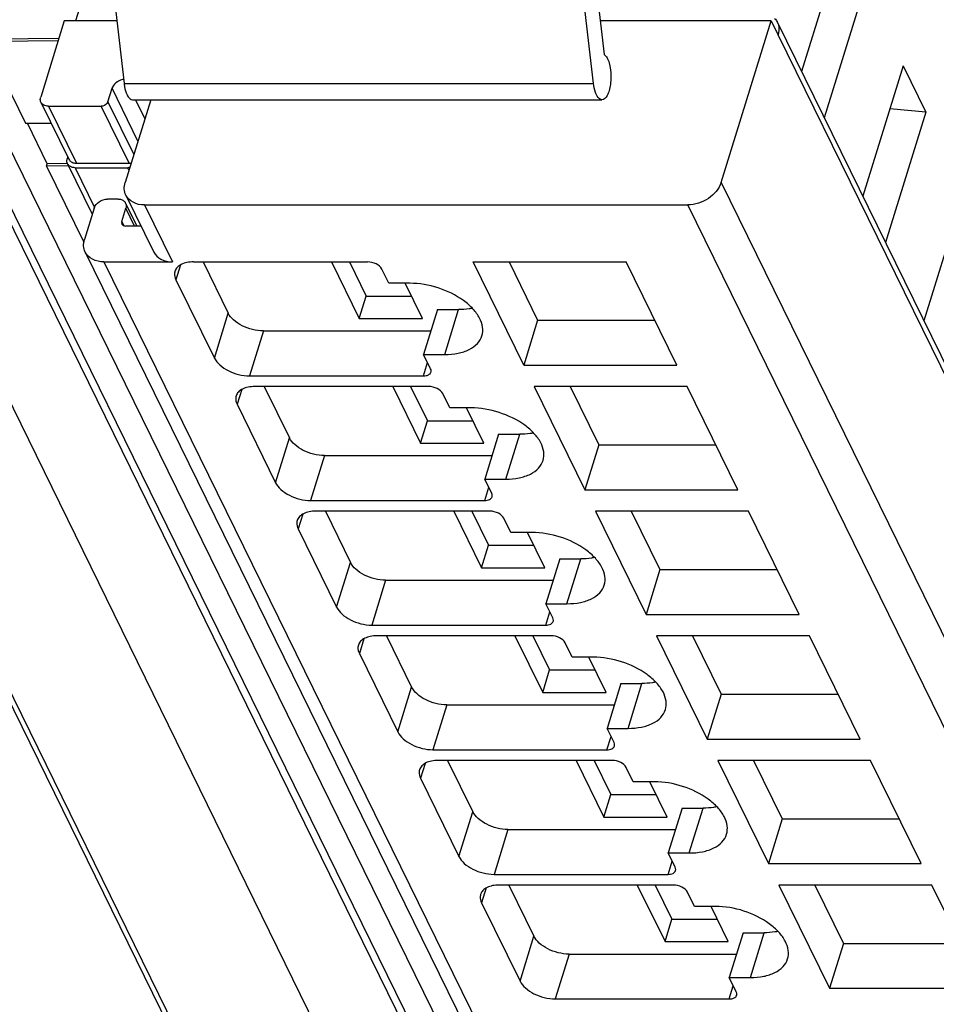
# Model space of a CAD drawing. Header units: millimetres. Extents: x 0 to 841, y 0 to 594.
# Tile 20 of 237: x 243 to 259, y 60 to 77. Entities that reach past the tile are written whole.
import ezdxf

# ---------------------------------------------------------------- set-up
doc = ezdxf.new("R2010")
doc.units = ezdxf.units.MM
doc.header["$LTSCALE"] = 46.255
doc.layers.get('0').update_dxf_attribs({"linetype": 'CONTINUOUS'})

msp = doc.modelspace()

# ---------------------------------------------------------------- linework, layer by layer
at = {"color": 9, "linetype": 'CONTINUOUS'}
for p, q in [((262.23809, 33.68029), (235.46633, 88.23541)), ((261.07704, 32.90348), (234.30525, 87.45865)), ((236.4731, 87.45865), (263.24489, 32.90348)), ((256.19604, 37.61283), (234.41605, 81.99579)), ((278.32306, 31.51324), (256.23803, 76.5178)), ((244.81495, 75.6697), (253.01239, 75.6697)), ((245.05779, 74.66228), (244.60566, 75.58362)), ((244.53304, 75.34863), (244.98517, 74.42728)), ((245.01324, 75.38375), (245.17738, 75.04928)), ((243.49566, 75.27029), (243.98373, 74.27572)), ((244.90479, 74.27572), (244.41672, 75.27029)), ((243.95952, 74.19739), (244.29932, 73.50495)), ((244.90116, 74.15545), (244.88058, 74.19739)), ((255.24215, 73.93864), (277.57122, 28.43679)), ((245.0007, 73.17906), (244.84694, 73.49239)), ((245.17366, 73.54697), (245.66173, 72.5524)), ((276.98965, 28.04512), (254.66059, 73.54697)), ((244.77432, 73.25739), (244.80991, 73.18486)), ((244.46435, 72.5524), (265.81728, 29.0397)), ((245.80218, 72.5006), (245.72214, 72.24159)), ((250.4154, 70.93621), (250.65747, 71.71954)), ((246.39324, 70.87405), (246.6353, 71.65738)), ((247.24835, 71.34657), (247.00629, 70.56325)), ((250.04579, 70.56325), (250.11697, 70.79358)), ((246.86983, 70.32496), (246.78979, 70.06596)), ((247.46088, 68.69842), (247.70295, 69.48174)), ((251.48305, 68.76058), (251.72511, 69.5439)), ((248.316, 69.17094), (248.07393, 68.38761)), ((251.11344, 68.38761), (251.18461, 68.61795)), ((247.93748, 68.14933), (247.85744, 67.89032)), ((248.52853, 66.52278), (248.7706, 67.30611)), ((252.55069, 66.58494), (252.79276, 67.36827)), ((249.38365, 66.9953), (249.14158, 66.21198)), ((252.18108, 66.21198), (252.25226, 66.44231)), ((249.00512, 65.97369), (248.92508, 65.71469)), ((253.61834, 64.40931), (253.86041, 65.19263)), ((249.59618, 64.34715), (249.83824, 65.13047)), ((250.45129, 64.81967), (250.20923, 64.03634)), ((253.24873, 64.03634), (253.31991, 64.26668)), ((250.07277, 63.79806), (249.99273, 63.53905)), ((250.66382, 62.17151), (250.90589, 62.95484)), ((254.68599, 62.23367), (254.92805, 63.017)), ((251.51894, 62.64403), (251.27687, 61.86071)), ((254.31637, 61.86071), (254.38755, 62.09104)), ((251.14041, 61.62242), (251.06038, 61.36342)), ((251.73147, 59.99588), (251.97353, 60.7792)), ((255.75363, 60.05804), (255.9957, 60.84137)), ((252.58659, 60.4684), (252.34452, 59.68507)), ((255.38402, 59.68507), (255.4552, 59.91541))]:
    msp.add_line(p, q, dxfattribs=at)
at = {"color": 7, "linetype": 'CONTINUOUS'}
for p, q in [((235.81744, 87.80143), (262.58922, 33.24627)), ((234.40438, 82.21606), (256.18437, 37.8331)), ((244.38926, 79.34447), (244.81495, 75.6697)), ((253.01239, 75.6697), (252.5867, 79.34447)), ((252.8889, 78.84006), (253.19788, 76.17281)), ((244.49288, 78.44993), (243.97023, 76.75861)), ((257.35077, 78.15015), (256.6478, 75.87535)), ((257.74733, 77.34206), (257.04436, 75.06725)), ((243.77138, 76.75861), (243.35986, 75.42696)), ((244.68881, 76.75861), (243.77138, 76.75861)), ((256.11359, 76.75861), (253.13002, 76.75861)), ((255.24215, 73.93864), (256.11359, 76.75861)), ((256.11359, 76.75861), (256.23561, 76.50997)), ((256.2266, 76.73367), (278.31163, 31.72911)), ((256.23561, 76.50997), (256.23803, 76.5178)), ((243.66387, 76.41072), (242.39406, 76.40132)), ((242.39406, 76.40132), (243.09566, 74.97161)), ((243.67597, 76.44989), (242.4062, 76.44048)), ((258.41842, 75.97452), (257.71545, 73.69971)), ((258.41842, 75.97452), (258.81497, 75.16642)), ((244.53304, 75.34863), (244.60566, 75.58362)), ((243.36453, 75.33885), (243.8526, 74.34427)), ((245.28074, 75.38375), (244.83416, 73.93864)), ((244.96425, 75.38375), (253.16169, 75.38375)), ((243.49566, 75.27029), (244.41672, 75.27029)), ((258.81497, 75.16642), (258.112, 72.89162)), ((258.81497, 75.16642), (258.18582, 75.22182)), ((243.09566, 74.97161), (243.54312, 74.97493)), ((243.47394, 74.26487), (243.12701, 74.97185)), ((243.46171, 74.22568), (243.47381, 74.26485)), ((243.82844, 74.26747), (243.47385, 74.26485)), ((243.83303, 74.38415), (243.82372, 74.35405)), ((243.82839, 74.26594), (244.26095, 73.38447)), ((243.98373, 74.27572), (244.90479, 74.27572)), ((243.84675, 74.22853), (243.46171, 74.22568)), ((243.46171, 74.22568), (244.11402, 72.8964)), ((243.95952, 74.19739), (244.88058, 74.19739)), ((259.48606, 73.79888), (258.7831, 71.52408)), ((244.71114, 73.64906), (244.52692, 73.64906)), ((244.84227, 73.5805), (245.03927, 73.17906)), ((244.84583, 73.71837), (245.3339, 72.72379)), ((244.2943, 73.49239), (244.12485, 72.94406)), ((244.77432, 73.25739), (244.84694, 73.49239)), ((245.17366, 73.54697), (254.66059, 73.54697)), ((245.11048, 73.17906), (244.84221, 73.17906)), ((244.13652, 72.72379), (265.48945, 29.21109)), ((244.46435, 72.5524), (245.66173, 72.5524)), ((246.03015, 72.5524), (249.06965, 72.5524)), ((246.19609, 72.5524), (246.6353, 71.65738)), ((248.43916, 72.5524), (248.92413, 71.56414)), ((248.75239, 72.5524), (249.04516, 71.9558)), ((251.7964, 70.74973), (250.91178, 72.5524)), ((250.91178, 72.5524), (253.58285, 72.5524)), ((251.53824, 72.5524), (252.03846, 71.53306)), ((254.46747, 70.74973), (253.58285, 72.5524)), ((249.43689, 72.17943), (249.31488, 72.42808)), ((245.72214, 72.24159), (246.39324, 70.87405)), ((249.80532, 72.17943), (249.43689, 72.17943)), ((250.0294, 71.56414), (249.72746, 72.17943)), ((248.92413, 71.56414), (249.04516, 71.9558)), ((249.04516, 71.9558), (249.8372, 71.9558)), ((250.28904, 71.71954), (250.04698, 70.93621)), ((250.28904, 71.71954), (250.65747, 71.71954)), ((248.92413, 71.56414), (250.0294, 71.56414)), ((252.03846, 71.53306), (251.7964, 70.74973)), ((252.03846, 71.53306), (254.08307, 71.53306)), ((247.24835, 71.34657), (250.17379, 71.34657)), ((250.16899, 70.68757), (250.04698, 70.93621)), ((250.04698, 70.93621), (250.4154, 70.93621)), ((251.7964, 70.74973), (254.46747, 70.74973)), ((247.00629, 70.56325), (250.04579, 70.56325)), ((250.1373, 70.37676), (247.0978, 70.37676)), ((247.26374, 70.37676), (247.70295, 69.48174)), ((249.5068, 70.37676), (249.99177, 69.3885)), ((249.82004, 70.37676), (250.11281, 69.78017)), ((251.97942, 70.37676), (252.86404, 68.57409)), ((254.6505, 70.37676), (251.97942, 70.37676)), ((252.60589, 70.37676), (253.10611, 69.35742)), ((255.53512, 68.57409), (254.6505, 70.37676)), ((250.50454, 70.0038), (250.38252, 70.25244)), ((246.78979, 70.06596), (247.46088, 68.69842)), ((250.87296, 70.0038), (250.50454, 70.0038)), ((251.09705, 69.3885), (250.7951, 70.0038)), ((249.99177, 69.3885), (250.11281, 69.78017)), ((250.11281, 69.78017), (250.90485, 69.78017)), ((251.35669, 69.5439), (251.11462, 68.76058)), ((251.35669, 69.5439), (251.72511, 69.5439)), ((249.99177, 69.3885), (251.09705, 69.3885)), ((253.10611, 69.35742), (252.86404, 68.57409)), ((253.10611, 69.35742), (255.15072, 69.35742)), ((248.316, 69.17094), (251.24143, 69.17094)), ((251.23664, 68.51193), (251.11462, 68.76058)), ((251.11462, 68.76058), (251.48305, 68.76058)), ((252.86404, 68.57409), (255.53512, 68.57409)), ((248.07393, 68.38761), (251.11344, 68.38761)), ((251.20495, 68.20113), (248.16545, 68.20113)), ((248.33138, 68.20113), (248.7706, 67.30611)), ((250.57445, 68.20113), (251.05942, 67.21287)), ((250.88768, 68.20113), (251.18045, 67.60453)), ((251.57219, 67.82816), (251.45017, 68.07681)), ((253.04707, 68.20113), (253.93169, 66.39846)), ((255.71815, 68.20113), (253.04707, 68.20113)), ((253.67354, 68.20113), (254.17376, 67.18179)), ((256.60277, 66.39846), (255.71815, 68.20113)), ((247.85744, 67.89032), (248.52853, 66.52278)), ((251.94061, 67.82816), (251.57219, 67.82816)), ((252.16469, 67.21287), (251.86275, 67.82816)), ((251.05942, 67.21287), (251.18045, 67.60453)), ((251.18045, 67.60453), (251.97249, 67.60453)), ((251.05942, 67.21287), (252.16469, 67.21287)), ((252.42434, 67.36827), (252.18227, 66.58494)), ((252.42434, 67.36827), (252.79276, 67.36827)), ((254.17376, 67.18179), (253.93169, 66.39846)), ((254.17376, 67.18179), (256.21837, 67.18179)), ((249.38365, 66.9953), (252.30908, 66.9953)), ((252.30429, 66.3363), (252.18227, 66.58494)), ((252.18227, 66.58494), (252.55069, 66.58494)), ((253.93169, 66.39846), (256.60277, 66.39846)), ((249.14158, 66.21198), (252.18108, 66.21198)), ((252.27259, 66.02549), (249.23309, 66.02549)), ((249.39903, 66.02549), (249.83824, 65.13047)), ((251.6421, 66.02549), (252.12707, 65.03723)), ((251.95533, 66.02549), (252.2481, 65.4289)), ((254.11472, 66.02549), (254.99934, 64.22282)), ((256.78579, 66.02549), (254.11472, 66.02549)), ((254.74118, 66.02549), (255.2414, 65.00615)), ((257.67041, 64.22282), (256.78579, 66.02549)), ((252.63983, 65.65253), (252.51781, 65.90117)), ((248.92508, 65.71469), (249.59618, 64.34715)), ((253.00826, 65.65253), (252.63983, 65.65253)), ((253.23234, 65.03723), (252.9304, 65.65253)), ((252.12707, 65.03723), (252.2481, 65.4289)), ((252.2481, 65.4289), (253.04014, 65.4289)), ((253.49198, 65.19263), (253.24992, 64.40931)), ((253.49198, 65.19263), (253.86041, 65.19263)), ((252.12707, 65.03723), (253.23234, 65.03723)), ((255.2414, 65.00615), (254.99934, 64.22282)), ((255.2414, 65.00615), (257.28601, 65.00615)), ((250.45129, 64.81967), (253.37673, 64.81967)), ((253.37193, 64.16066), (253.24992, 64.40931)), ((253.24992, 64.40931), (253.61834, 64.40931)), ((254.99934, 64.22282), (257.67041, 64.22282)), ((250.20923, 64.03634), (253.24873, 64.03634)), ((253.34024, 63.84986), (250.30074, 63.84986)), ((250.46668, 63.84986), (250.90589, 62.95484)), ((252.70974, 63.84986), (253.19471, 62.8616)), ((253.02298, 63.84986), (253.31575, 63.25326)), ((255.18236, 63.84986), (256.06698, 62.04719)), ((257.85344, 63.84986), (255.18236, 63.84986)), ((255.80883, 63.84986), (256.30905, 62.83052)), ((258.73806, 62.04719), (257.85344, 63.84986)), ((253.70748, 63.47689), (253.58546, 63.72554)), ((249.99273, 63.53905), (250.66382, 62.17151)), ((254.0759, 63.47689), (253.70748, 63.47689)), ((254.29999, 62.8616), (253.99804, 63.47689)), ((253.19471, 62.8616), (253.31575, 63.25326)), ((253.31575, 63.25326), (254.10779, 63.25326)), ((254.55963, 63.017), (254.31756, 62.23367)), ((254.55963, 63.017), (254.92805, 63.017)), ((253.19471, 62.8616), (254.29999, 62.8616)), ((256.30905, 62.83052), (256.06698, 62.04719)), ((256.30905, 62.83052), (258.35366, 62.83052)), ((251.51894, 62.64403), (254.44437, 62.64403)), ((254.43958, 61.98503), (254.31756, 62.23367)), ((254.31756, 62.23367), (254.68599, 62.23367)), ((256.06698, 62.04719), (258.73806, 62.04719)), ((251.27687, 61.86071), (254.31637, 61.86071)), ((254.40789, 61.67422), (251.36839, 61.67422)), ((251.53432, 61.67422), (251.97353, 60.7792)), ((253.77739, 61.67422), (254.26236, 60.68596)), ((254.09062, 61.67422), (254.38339, 61.07763)), ((254.77512, 61.30126), (254.65311, 61.5499)), ((256.25001, 61.67422), (257.13463, 59.87156)), ((258.92109, 61.67422), (256.25001, 61.67422)), ((256.87648, 61.67422), (257.3767, 60.65488)), ((259.80571, 59.87156), (258.92109, 61.67422)), ((251.06038, 61.36342), (251.73147, 59.99588)), ((255.14355, 61.30126), (254.77512, 61.30126)), ((255.36763, 60.68596), (255.06569, 61.30126)), ((254.26236, 60.68596), (254.38339, 61.07763)), ((254.38339, 61.07763), (255.17543, 61.07763)), ((254.26236, 60.68596), (255.36763, 60.68596)), ((255.62727, 60.84137), (255.38521, 60.05804)), ((255.62727, 60.84137), (255.9957, 60.84137)), ((257.3767, 60.65488), (257.13463, 59.87156)), ((257.3767, 60.65488), (259.42131, 60.65488)), ((252.58659, 60.4684), (255.51202, 60.4684)), ((255.50723, 59.80939), (255.38521, 60.05804)), ((255.38521, 60.05804), (255.75363, 60.05804)), ((257.13463, 59.87156), (259.80571, 59.87156)), ((252.34452, 59.68507), (255.38402, 59.68507))]:
    msp.add_line(p, q, dxfattribs=at)
for centre, radius, start, end in [((255.99853, 76.62174), 0.25405, 26.13953, 28.651716), ((255.99702, 76.62104), 0.25571, 20.378799, 26.132367), ((243.98357, 74.47912), 0.2034, 263.10788, 270.044676), ((244.74821, 73.53431), 0.10478, 26.152647, 30.827112)]:
    msp.add_arc(centre, radius, start, end, dxfattribs=at)
for points in [[(256.17679, 76.80308), (256.19431, 76.78551), (256.20958, 76.76533), (256.22147, 76.74356)], [(244.80711, 75.73811), (244.78388, 75.73492), (244.76091, 75.72839), (244.73936, 75.71916)], [(244.61396, 75.6049), (244.61071, 75.59802), (244.6079, 75.5909), (244.60566, 75.58362)], [(244.90479, 74.27572), (244.91669, 74.27572), (244.92868, 74.27773), (244.94008, 74.28116)], [(244.91504, 74.20004), (244.90365, 74.19832), (244.8921, 74.19739), (244.88058, 74.19739)], [(244.797, 73.62792), (244.81352, 73.6183), (244.82839, 73.60442), (244.83819, 73.58801)], [(244.77432, 73.25739), (244.76997, 73.24334), (244.77018, 73.22655), (244.77664, 73.21334)]]:
    msp.add_open_spline(points, degree=3, dxfattribs=at)
for points, knots in [([(256.23673, 76.71009), (256.24216, 76.69548), (256.25928, 76.63271), (256.25256, 76.56481), (256.23803, 76.5178)], [0, 0, 0, 0, 0.24049099, 1, 1, 1, 1]), ([(253.19788, 76.17281), (253.2037, 76.16924), (253.22952, 76.14898), (253.24717, 76.12021), (253.25852, 76.09708)], [0, 0, 0, 0, 0.20946324, 1, 1, 1, 1]), ([(253.25852, 76.09708), (253.28917, 76.03462), (253.31227, 75.92383), (253.31974, 75.7734), (253.31193, 75.6555), (253.2898, 75.54784), (253.25577, 75.45123), (253.20056, 75.38375), (253.16169, 75.38376)], [0, 0, 0, 0, 0.27031636, 0.42849814, 0.58563937, 0.72925847, 0.84897904, 1, 1, 1, 1]), ([(244.73936, 75.71916), (244.72547, 75.71321), (244.67492, 75.68662), (244.6319, 75.64298), (244.61396, 75.6049)], [0, 0, 0, 0, 0.26402802, 1, 1, 1, 1]), ([(244.81495, 75.6697), (244.81716, 75.65063), (244.82729, 75.58262), (244.84555, 75.51499), (244.86742, 75.47042)], [0, 0, 0, 0, 0.27893412, 1, 1, 1, 1]), ([(253.06486, 75.47042), (253.05826, 75.48388), (253.03199, 75.54771), (253.01859, 75.61618), (253.01239, 75.6697)], [0, 0, 0, 0, 0.21767694, 1, 1, 1, 1]), ([(244.86742, 75.47042), (244.87372, 75.45759), (244.89452, 75.41986), (244.93423, 75.38376), (244.96425, 75.38376)], [0, 0, 0, 0, 0.32261421, 1, 1, 1, 1]), ([(253.16169, 75.38376), (253.15283, 75.38376), (253.10782, 75.39466), (253.08067, 75.43821), (253.06486, 75.47042)], [0, 0, 0, 0, 0.1980752, 1, 1, 1, 1]), ([(243.36454, 75.33885), (243.3549, 75.35848), (243.35088, 75.39034), (243.35752, 75.41938), (243.35986, 75.42696)], [0, 0, 0, 0, 0.7338598, 1, 1, 1, 1]), ([(243.49566, 75.27029), (243.46813, 75.27029), (243.41538, 75.27958), (243.37502, 75.31751), (243.36454, 75.33885)], [0, 0, 0, 0, 0.53653651, 1, 1, 1, 1]), ([(244.53304, 75.34863), (244.52968, 75.33777), (244.50533, 75.295), (244.45376, 75.27029), (244.41672, 75.27029)], [0, 0, 0, 0, 0.23470992, 1, 1, 1, 1]), ([(243.8284, 74.26595), (243.81876, 74.28558), (243.81474, 74.31743), (243.82138, 74.34647), (243.82372, 74.35405)], [0, 0, 0, 0, 0.7338598, 1, 1, 1, 1]), ([(243.95952, 74.19739), (243.93199, 74.19739), (243.87924, 74.20668), (243.83888, 74.2446), (243.8284, 74.26595)], [0, 0, 0, 0, 0.53653651, 1, 1, 1, 1]), ([(243.8526, 74.34428), (243.86158, 74.326), (243.89329, 74.29274), (243.93636, 74.27996), (243.95916, 74.27719)], [0, 0, 0, 0, 0.46993173, 1, 1, 1, 1]), ([(244.84583, 73.71837), (244.82991, 73.75081), (244.8113, 73.82584), (244.82273, 73.90162), (244.83416, 73.93864)], [0, 0, 0, 0, 0.48263732, 1, 1, 1, 1]), ([(255.24215, 73.93864), (255.20732, 73.8259), (255.03201, 73.62743), (254.78688, 73.54697), (254.66059, 73.54697)], [0, 0, 0, 0, 0.48302105, 1, 1, 1, 1]), ([(244.2943, 73.49239), (244.30823, 73.53748), (244.37835, 73.61688), (244.47641, 73.64906), (244.52692, 73.64906)], [0, 0, 0, 0, 0.48301924, 1, 1, 1, 1]), ([(244.71114, 73.64906), (244.71902, 73.64906), (244.74861, 73.64742), (244.77819, 73.63887), (244.797, 73.62792)], [0, 0, 0, 0, 0.26597106, 1, 1, 1, 1]), ([(244.84226, 73.5805), (244.8519, 73.56087), (244.85591, 73.52901), (244.84928, 73.49997), (244.84694, 73.49239)], [0, 0, 0, 0, 0.7338598, 1, 1, 1, 1]), ([(245.17366, 73.54697), (245.10484, 73.54697), (244.97299, 73.5702), (244.87204, 73.66497), (244.84583, 73.71837)], [0, 0, 0, 0, 0.53640252, 1, 1, 1, 1]), ([(244.77664, 73.21334), (244.78187, 73.20265), (244.80211, 73.18373), (244.82845, 73.17906), (244.84221, 73.17906)], [0, 0, 0, 0, 0.46369268, 1, 1, 1, 1]), ([(244.13652, 72.72379), (244.12059, 72.75624), (244.10199, 72.83126), (244.11341, 72.90705), (244.12485, 72.94406)], [0, 0, 0, 0, 0.48263732, 1, 1, 1, 1]), ([(244.46435, 72.5524), (244.39553, 72.5524), (244.26368, 72.57562), (244.16273, 72.6704), (244.13652, 72.72379)], [0, 0, 0, 0, 0.53640252, 1, 1, 1, 1]), ([(245.3339, 72.72379), (245.36011, 72.6704), (245.46106, 72.57562), (245.59291, 72.5524), (245.66173, 72.5524)], [0, 0, 0, 0, 0.46359768, 1, 1, 1, 1]), ([(246.03015, 72.5524), (245.99102, 72.5524), (245.9173, 72.54617), (245.81823, 72.51506), (245.74275, 72.46331), (245.71266, 72.41411), (245.70497, 72.38922)], [0, 0, 0, 0, 0.30375974, 0.56999726, 0.79778841, 1, 1, 1, 1]), ([(249.31488, 72.42808), (249.29564, 72.46727), (249.21421, 72.52871), (249.1205, 72.5524), (249.06965, 72.5524)], [0, 0, 0, 0, 0.46198205, 1, 1, 1, 1]), ([(245.70497, 72.38922), (245.70147, 72.3779), (245.69177, 72.32818), (245.70522, 72.27608), (245.72214, 72.24159)], [0, 0, 0, 0, 0.23564532, 1, 1, 1, 1]), ([(251.06575, 71.26258), (251.08049, 71.31032), (251.08733, 71.41998), (251.02815, 71.58362), (250.91073, 71.74147), (250.6786, 71.94153), (250.30587, 72.1207), (249.97241, 72.17943), (249.80532, 72.17943)], [0, 0, 0, 0, 0.08651326, 0.18324425, 0.2955517, 0.42361951, 0.71069026, 1, 1, 1, 1]), ([(250.89812, 71.74333), (250.87921, 71.73933), (250.79977, 71.72499), (250.71883, 71.71954), (250.65747, 71.71954)], [0, 0, 0, 0, 0.23947121, 1, 1, 1, 1]), ([(247.24835, 71.34657), (247.12124, 71.34657), (246.93118, 71.39543), (246.7311, 71.52539), (246.65752, 71.61211), (246.6353, 71.65738)], [0, 0, 0, 0, 0.53501664, 0.78777233, 1, 1, 1, 1]), ([(250.4154, 70.93621), (250.49367, 70.93621), (250.64111, 70.94866), (250.83924, 71.0109), (250.99023, 71.11437), (251.05037, 71.2128), (251.06575, 71.26258)], [0, 0, 0, 0, 0.30376172, 0.57000494, 0.79777765, 1, 1, 1, 1]), ([(246.39324, 70.87405), (246.41545, 70.82879), (246.48904, 70.74206), (246.68912, 70.6121), (246.87918, 70.56325), (247.00629, 70.56325)], [0, 0, 0, 0, 0.21222789, 0.46498369, 1, 1, 1, 1]), ([(250.17586, 70.62852), (250.17726, 70.63305), (250.18112, 70.65294), (250.17576, 70.67378), (250.16899, 70.68757)], [0, 0, 0, 0, 0.23585703, 1, 1, 1, 1]), ([(250.04579, 70.56325), (250.07498, 70.56325), (250.12714, 70.56921), (250.16944, 70.60779), (250.17586, 70.62852)], [0, 0, 0, 0, 0.57363204, 1, 1, 1, 1]), ([(247.0978, 70.37676), (247.05866, 70.37676), (246.98495, 70.37054), (246.88588, 70.33943), (246.8104, 70.28767), (246.78031, 70.23847), (246.77261, 70.21358)], [0, 0, 0, 0, 0.30375974, 0.56999726, 0.79778841, 1, 1, 1, 1]), ([(250.38252, 70.25244), (250.36329, 70.29164), (250.28185, 70.35308), (250.18815, 70.37676), (250.1373, 70.37676)], [0, 0, 0, 0, 0.46198205, 1, 1, 1, 1]), ([(246.77261, 70.21358), (246.76912, 70.20227), (246.75942, 70.15255), (246.77286, 70.10045), (246.78979, 70.06596)], [0, 0, 0, 0, 0.23564532, 1, 1, 1, 1]), ([(252.1334, 69.08695), (252.14814, 69.13469), (252.15497, 69.24435), (252.0958, 69.40799), (251.97838, 69.56583), (251.74625, 69.76589), (251.37351, 69.94506), (251.04005, 70.0038), (250.87296, 70.0038)], [0, 0, 0, 0, 0.08651326, 0.18324425, 0.2955517, 0.42361951, 0.71069026, 1, 1, 1, 1]), ([(248.316, 69.17094), (248.18889, 69.17094), (247.99883, 69.21979), (247.79875, 69.34975), (247.72516, 69.43648), (247.70295, 69.48174)], [0, 0, 0, 0, 0.53501664, 0.78777233, 1, 1, 1, 1]), ([(251.96576, 69.5677), (251.94686, 69.5637), (251.86742, 69.54936), (251.78648, 69.5439), (251.72511, 69.5439)], [0, 0, 0, 0, 0.23947121, 1, 1, 1, 1]), ([(251.48305, 68.76058), (251.56132, 68.76058), (251.70876, 68.77302), (251.90688, 68.83526), (252.05787, 68.93873), (252.11802, 69.03716), (252.1334, 69.08695)], [0, 0, 0, 0, 0.30376172, 0.57000494, 0.79777765, 1, 1, 1, 1]), ([(247.46088, 68.69842), (247.4831, 68.65315), (247.55668, 68.56642), (247.75676, 68.43646), (247.94682, 68.38761), (248.07393, 68.38761)], [0, 0, 0, 0, 0.21222789, 0.46498369, 1, 1, 1, 1]), ([(251.11344, 68.38761), (251.14262, 68.38761), (251.19478, 68.39357), (251.23709, 68.43216), (251.24351, 68.45289)], [0, 0, 0, 0, 0.57363204, 1, 1, 1, 1]), ([(251.24351, 68.45289), (251.24491, 68.45741), (251.24877, 68.47731), (251.24341, 68.49814), (251.23664, 68.51193)], [0, 0, 0, 0, 0.23585703, 1, 1, 1, 1]), ([(248.16545, 68.20113), (248.12631, 68.20113), (248.05259, 68.1949), (247.95352, 68.16379), (247.87804, 68.11204), (247.84795, 68.06284), (247.84026, 68.03795)], [0, 0, 0, 0, 0.30375974, 0.56999726, 0.79778841, 1, 1, 1, 1]), ([(251.45017, 68.07681), (251.43093, 68.116), (251.3495, 68.17744), (251.25579, 68.20113), (251.20495, 68.20113)], [0, 0, 0, 0, 0.46198205, 1, 1, 1, 1]), ([(247.84026, 68.03795), (247.83676, 68.02663), (247.82706, 67.97691), (247.84051, 67.92481), (247.85744, 67.89032)], [0, 0, 0, 0, 0.23564532, 1, 1, 1, 1]), ([(253.20104, 66.91131), (253.21579, 66.95906), (253.22262, 67.06871), (253.16345, 67.23235), (253.04603, 67.3902), (252.81389, 67.59026), (252.44116, 67.76943), (252.1077, 67.82816), (251.94061, 67.82816)], [0, 0, 0, 0, 0.08651326, 0.18324425, 0.2955517, 0.42361951, 0.71069026, 1, 1, 1, 1]), ([(253.03341, 67.39206), (253.01451, 67.38806), (252.93507, 67.37372), (252.85413, 67.36827), (252.79276, 67.36827)], [0, 0, 0, 0, 0.23947121, 1, 1, 1, 1]), ([(249.38365, 66.9953), (249.25654, 66.9953), (249.06648, 67.04416), (248.8664, 67.17412), (248.79281, 67.26084), (248.7706, 67.30611)], [0, 0, 0, 0, 0.53501664, 0.78777233, 1, 1, 1, 1]), ([(252.55069, 66.58494), (252.62896, 66.58494), (252.77641, 66.59739), (252.97453, 66.65963), (253.12552, 66.7631), (253.18567, 66.86153), (253.20104, 66.91131)], [0, 0, 0, 0, 0.30376172, 0.57000494, 0.79777765, 1, 1, 1, 1]), ([(248.52853, 66.52278), (248.55074, 66.47752), (248.62433, 66.39079), (248.82441, 66.26083), (249.01447, 66.21198), (249.14158, 66.21198)], [0, 0, 0, 0, 0.21222789, 0.46498369, 1, 1, 1, 1]), ([(252.18108, 66.21198), (252.21027, 66.21198), (252.26243, 66.21794), (252.30474, 66.25653), (252.31115, 66.27725)], [0, 0, 0, 0, 0.57363204, 1, 1, 1, 1]), ([(252.31115, 66.27725), (252.31256, 66.28178), (252.31641, 66.30167), (252.31105, 66.32251), (252.30429, 66.3363)], [0, 0, 0, 0, 0.23585703, 1, 1, 1, 1]), ([(249.23309, 66.02549), (249.19396, 66.02549), (249.12024, 66.01927), (249.02117, 65.98816), (248.94569, 65.9364), (248.9156, 65.8872), (248.90791, 65.86231)], [0, 0, 0, 0, 0.30375974, 0.56999726, 0.79778841, 1, 1, 1, 1]), ([(252.51781, 65.90117), (252.49858, 65.94037), (252.41715, 66.00181), (252.32344, 66.02549), (252.27259, 66.02549)], [0, 0, 0, 0, 0.46198205, 1, 1, 1, 1]), ([(248.90791, 65.86231), (248.90441, 65.851), (248.89471, 65.80128), (248.90816, 65.74918), (248.92508, 65.71469)], [0, 0, 0, 0, 0.23564532, 1, 1, 1, 1]), ([(254.26869, 64.73568), (254.28343, 64.78342), (254.29027, 64.89308), (254.23109, 65.05672), (254.11367, 65.21456), (253.88154, 65.41463), (253.50881, 65.59379), (253.17535, 65.65253), (253.00826, 65.65253)], [0, 0, 0, 0, 0.08651326, 0.18324425, 0.2955517, 0.42361951, 0.71069026, 1, 1, 1, 1]), ([(254.10106, 65.21643), (254.08215, 65.21243), (254.00271, 65.19809), (253.92177, 65.19263), (253.86041, 65.19263)], [0, 0, 0, 0, 0.23947121, 1, 1, 1, 1]), ([(250.45129, 64.81967), (250.32418, 64.81967), (250.13412, 64.86852), (249.93404, 64.99848), (249.86045, 65.08521), (249.83824, 65.13047)], [0, 0, 0, 0, 0.53501664, 0.78777233, 1, 1, 1, 1]), ([(253.61834, 64.40931), (253.69661, 64.40931), (253.84405, 64.42175), (254.04218, 64.48399), (254.19317, 64.58746), (254.25331, 64.68589), (254.26869, 64.73568)], [0, 0, 0, 0, 0.30376172, 0.57000494, 0.79777765, 1, 1, 1, 1]), ([(249.59618, 64.34715), (249.61839, 64.30188), (249.69198, 64.21515), (249.89206, 64.08519), (250.08212, 64.03634), (250.20923, 64.03634)], [0, 0, 0, 0, 0.21222789, 0.46498369, 1, 1, 1, 1]), ([(253.3788, 64.10162), (253.3802, 64.10615), (253.38406, 64.12604), (253.3787, 64.14687), (253.37193, 64.16066)], [0, 0, 0, 0, 0.23585703, 1, 1, 1, 1]), ([(253.24873, 64.03634), (253.27792, 64.03634), (253.33008, 64.0423), (253.37238, 64.08089), (253.3788, 64.10162)], [0, 0, 0, 0, 0.57363204, 1, 1, 1, 1]), ([(250.30074, 63.84986), (250.2616, 63.84986), (250.18788, 63.84363), (250.08882, 63.81252), (250.01334, 63.76077), (249.98324, 63.71157), (249.97555, 63.68668)], [0, 0, 0, 0, 0.30375974, 0.56999726, 0.79778841, 1, 1, 1, 1]), ([(253.58546, 63.72554), (253.56623, 63.76473), (253.48479, 63.82617), (253.39109, 63.84986), (253.34024, 63.84986)], [0, 0, 0, 0, 0.46198205, 1, 1, 1, 1]), ([(249.97555, 63.68668), (249.97206, 63.67536), (249.96236, 63.62564), (249.9758, 63.57354), (249.99273, 63.53905)], [0, 0, 0, 0, 0.23564532, 1, 1, 1, 1]), ([(255.33634, 62.56004), (255.35108, 62.60779), (255.35791, 62.71744), (255.29874, 62.88108), (255.18132, 63.03893), (254.94919, 63.23899), (254.57645, 63.41816), (254.24299, 63.47689), (254.0759, 63.47689)], [0, 0, 0, 0, 0.08651326, 0.18324425, 0.2955517, 0.42361951, 0.71069026, 1, 1, 1, 1]), ([(251.51894, 62.64403), (251.39183, 62.64403), (251.20177, 62.69289), (251.00169, 62.82285), (250.9281, 62.90957), (250.90589, 62.95484)], [0, 0, 0, 0, 0.53501664, 0.78777233, 1, 1, 1, 1]), ([(255.1687, 63.04079), (255.1498, 63.03679), (255.07036, 63.02245), (254.98942, 63.017), (254.92805, 63.017)], [0, 0, 0, 0, 0.23947121, 1, 1, 1, 1]), ([(254.68599, 62.23367), (254.76426, 62.23367), (254.9117, 62.24612), (255.10982, 62.30836), (255.26081, 62.41183), (255.32096, 62.51026), (255.33634, 62.56004)], [0, 0, 0, 0, 0.30376172, 0.57000494, 0.79777765, 1, 1, 1, 1]), ([(250.66382, 62.17151), (250.68603, 62.12625), (250.75962, 62.03952), (250.9597, 61.90956), (251.14976, 61.86071), (251.27687, 61.86071)], [0, 0, 0, 0, 0.21222789, 0.46498369, 1, 1, 1, 1]), ([(254.31637, 61.86071), (254.34556, 61.86071), (254.39772, 61.86667), (254.44003, 61.90526), (254.44645, 61.92598)], [0, 0, 0, 0, 0.57363204, 1, 1, 1, 1]), ([(254.44645, 61.92598), (254.44785, 61.93051), (254.45171, 61.9504), (254.44635, 61.97124), (254.43958, 61.98503)], [0, 0, 0, 0, 0.23585703, 1, 1, 1, 1]), ([(251.36839, 61.67422), (251.32925, 61.67422), (251.25553, 61.668), (251.15646, 61.63689), (251.08098, 61.58513), (251.05089, 61.53593), (251.0432, 61.51104)], [0, 0, 0, 0, 0.30375974, 0.56999726, 0.79778841, 1, 1, 1, 1]), ([(254.65311, 61.5499), (254.63387, 61.5891), (254.55244, 61.65054), (254.45873, 61.67422), (254.40789, 61.67422)], [0, 0, 0, 0, 0.46198205, 1, 1, 1, 1]), ([(251.0432, 61.51104), (251.0397, 61.49973), (251.03, 61.45001), (251.04345, 61.39791), (251.06038, 61.36342)], [0, 0, 0, 0, 0.23564532, 1, 1, 1, 1]), ([(256.40398, 60.38441), (256.41873, 60.43215), (256.42556, 60.54181), (256.36639, 60.70545), (256.24896, 60.86329), (256.01683, 61.06336), (255.6441, 61.24252), (255.31064, 61.30126), (255.14355, 61.30126)], [0, 0, 0, 0, 0.08651326, 0.18324425, 0.2955517, 0.42361951, 0.71069026, 1, 1, 1, 1]), ([(256.23635, 60.86516), (256.21745, 60.86116), (256.13801, 60.84682), (256.05707, 60.84137), (255.9957, 60.84137)], [0, 0, 0, 0, 0.23947121, 1, 1, 1, 1]), ([(252.58659, 60.4684), (252.45948, 60.4684), (252.26942, 60.51725), (252.06934, 60.64721), (251.99575, 60.73394), (251.97353, 60.7792)], [0, 0, 0, 0, 0.53501664, 0.78777233, 1, 1, 1, 1]), ([(255.75363, 60.05804), (255.8319, 60.05804), (255.97935, 60.07048), (256.17747, 60.13272), (256.32846, 60.23619), (256.38861, 60.33462), (256.40398, 60.38441)], [0, 0, 0, 0, 0.30376172, 0.57000494, 0.79777765, 1, 1, 1, 1]), ([(251.73147, 59.99588), (251.75368, 59.95061), (251.82727, 59.86388), (252.02735, 59.73392), (252.21741, 59.68507), (252.34452, 59.68507)], [0, 0, 0, 0, 0.21222789, 0.46498369, 1, 1, 1, 1]), ([(255.38402, 59.68507), (255.41321, 59.68507), (255.46537, 59.69103), (255.50768, 59.72962), (255.51409, 59.75035)], [0, 0, 0, 0, 0.57363204, 1, 1, 1, 1]), ([(255.51409, 59.75035), (255.5155, 59.75488), (255.51935, 59.77477), (255.51399, 59.7956), (255.50723, 59.80939)], [0, 0, 0, 0, 0.23585703, 1, 1, 1, 1])]:
    msp.add_open_spline(points, degree=3, knots=knots, dxfattribs=at)

doc.saveas('drawing.dxf')
